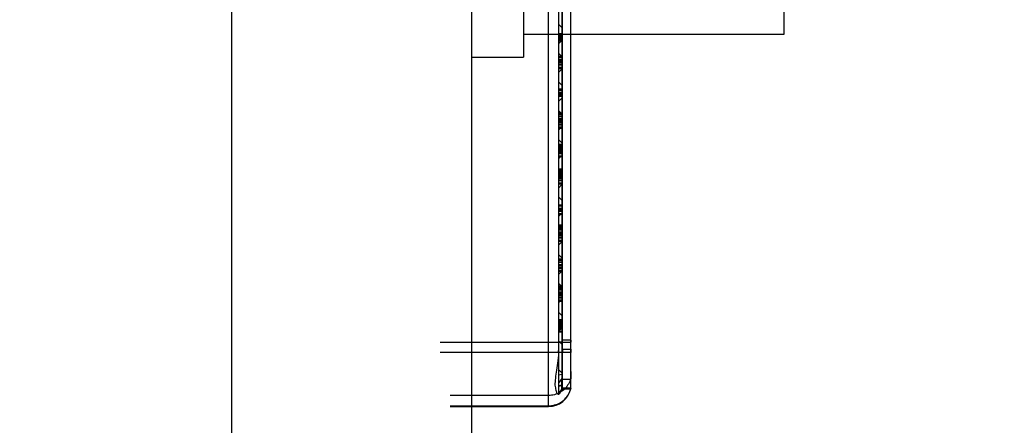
# Model space of a CAD drawing. Header units: millimetres. Extents: x 2423 to 7028, y 909 to 2460.
# Tile 36 of 60: x 6370 to 6417, y 1438 to 1458. Entities that reach past the tile are written whole.
import ezdxf

# ---------------------------------------------------------------- set-up
doc = ezdxf.new("R2010")
doc.units = ezdxf.units.MM
doc.layers.add('DIM', color=2, linetype='Continuous')
doc.dimstyles.get("Standard").update_dxf_attribs({"dimscale": 6, "dimtxt": 5, "dimasz": 3, "dimexe": 0.18, "dimexo": 0.0625, "dimgap": 0.8, "dimtad": 1, "dimtoh": 1, "dimdec": 1, "dimzin": 0, "dimdsep": 46, "dimtxsty": 'Standard', "dimcen": 0.09, "dimclrd": 256, "dimclre": 256, "dimclrt": 256, "dimadec": 0, "dimazin": 2, "dimtfac": 1, "dimtdec": 1, "dimtofl": 0, "dimtmove": 0, "dimatfit": 3, "dimfxl": 0, "dimtolj": 1, "dimtzin": 0, "dimarcsym": 0})

# ---------------------------------------------------------------- blocks, each defined once
blk = doc.blocks.new('*D20')
at = {"layer": 'Defpoints', "color": 0}
for p in [(6316.551, 1744.326), (6554.503, 1744.326), (6316.551, 1242.326)]:
    blk.add_point(p, dxfattribs=at)
at = {"layer": 'DIM', "lineweight": -2}
for p, q in [((6316.926, 1744.326), (6555.583, 1744.326)), ((6554.503, 1260.326), (6554.503, 1726.326)), ((6316.926, 1242.326), (6555.583, 1242.326))]:
    blk.add_line(p, q, dxfattribs=at)
at = {"layer": 'DIM'}
for points in [[(6551.503, 1726.326), (6557.503, 1726.326), (6554.503, 1744.326)], [(6551.503, 1260.326), (6557.503, 1260.326), (6554.503, 1242.326)]]:
    blk.add_solid(points, dxfattribs=at)
at = {"layer": 'DIM', "insert": (6534.703, 1493.326), "char_height": 30, "attachment_point": 5, "rotation": 90}
blk.add_mtext('\\A1;502.0', dxfattribs=at)

msp = doc.modelspace()

# ---------------------------------------------------------------- linework, layer by layer
for p, q in [((6380.051, 1715.476), (6380.051, 1270.476)), ((6391.551, 1715.476), (6391.551, 1270.476)), ((6394.051, 1491.826), (6394.051, 1455.826)), ((6406.551, 1456.926), (6406.551, 1490.726)), ((6395.249, 1439.076), (6395.249, 1477.576)), ((6395.751, 1439.776), (6395.751, 1476.876)), ((6395.896, 1476.568), (6395.896, 1440.083)), ((6395.912, 1476.69), (6395.912, 1439.961)), ((6396.326, 1439.961), (6396.326, 1476.69)), ((6395.741, 1442.076), (6395.741, 1474.576)), ((6395.751, 1457.401), (6395.896, 1457.256)), ((6394.051, 1456.926), (6406.551, 1456.926)), ((6395.896, 1456.947), (6395.751, 1456.947)), ((6395.896, 1456.932), (6395.751, 1456.932)), ((6395.896, 1456.927), (6395.751, 1456.927)), ((6395.896, 1456.922), (6395.751, 1456.922)), ((6395.896, 1456.9), (6395.751, 1456.9)), ((6395.896, 1456.889), (6395.751, 1456.889)), ((6395.896, 1456.882), (6395.751, 1456.882)), ((6395.896, 1456.86), (6395.751, 1456.86)), ((6395.896, 1456.83), (6395.751, 1456.83)), ((6395.751, 1456.83), (6395.751, 1456.8)), ((6395.751, 1456.799), (6395.896, 1456.799)), ((6395.896, 1456.784), (6395.751, 1456.784)), ((6395.896, 1456.784), (6395.751, 1456.784)), ((6395.896, 1456.783), (6395.751, 1456.783)), ((6395.896, 1456.783), (6395.751, 1456.783)), ((6395.751, 1456.783), (6395.751, 1456.754)), ((6395.896, 1456.782), (6395.751, 1456.782)), ((6395.896, 1456.777), (6395.751, 1456.777)), ((6395.896, 1456.74), (6395.751, 1456.74)), ((6395.896, 1456.713), (6395.751, 1456.713)), ((6395.896, 1456.699), (6395.751, 1456.699)), ((6395.896, 1456.784), (6395.896, 1456.815)), ((6395.896, 1456.74), (6395.896, 1456.769)), ((6395.896, 1456.678), (6395.751, 1456.678)), ((6395.896, 1456.678), (6395.751, 1456.678)), ((6395.896, 1456.666), (6395.751, 1456.666)), ((6395.896, 1456.664), (6395.751, 1456.664)), ((6395.751, 1456.481), (6395.896, 1456.626)), ((6395.896, 1456.62), (6395.751, 1456.62)), ((6395.896, 1456.617), (6395.751, 1456.617)), ((6395.751, 1456.616), (6395.896, 1456.616)), ((6391.551, 1455.826), (6394.051, 1455.826)), ((6395.751, 1456.001), (6395.896, 1455.856)), ((6395.896, 1455.864), (6395.751, 1455.864)), ((6395.751, 1455.861), (6395.896, 1455.861)), ((6395.896, 1455.853), (6395.751, 1455.853)), ((6395.896, 1455.842), (6395.751, 1455.842)), ((6395.896, 1455.839), (6395.751, 1455.839)), ((6395.896, 1455.832), (6395.751, 1455.832)), ((6395.896, 1455.831), (6395.751, 1455.831)), ((6395.896, 1455.817), (6395.751, 1455.817)), ((6395.896, 1455.709), (6395.751, 1455.709)), ((6395.751, 1455.699), (6395.896, 1455.699)), ((6395.896, 1455.698), (6395.751, 1455.698)), ((6395.896, 1455.684), (6395.751, 1455.684)), ((6395.896, 1455.678), (6395.751, 1455.678)), ((6395.896, 1455.675), (6395.751, 1455.675)), ((6395.896, 1455.605), (6395.751, 1455.605)), ((6395.896, 1455.604), (6395.751, 1455.604)), ((6395.896, 1455.593), (6395.751, 1455.593)), ((6395.896, 1455.592), (6395.751, 1455.592)), ((6395.751, 1455.589), (6395.896, 1455.589)), ((6395.751, 1455.569), (6395.896, 1455.569)), ((6395.896, 1455.558), (6395.751, 1455.558)), ((6395.896, 1455.546), (6395.751, 1455.546)), ((6395.896, 1455.538), (6395.751, 1455.538)), ((6395.896, 1455.461), (6395.751, 1455.461)), ((6395.896, 1455.439), (6395.751, 1455.439)), ((6395.896, 1455.438), (6395.751, 1455.438)), ((6395.896, 1455.334), (6395.751, 1455.334)), ((6395.896, 1455.326), (6395.751, 1455.326)), ((6395.896, 1455.316), (6395.751, 1455.316)), ((6395.896, 1455.296), (6395.751, 1455.296)), ((6395.896, 1455.291), (6395.751, 1455.291)), ((6395.896, 1455.287), (6395.751, 1455.287)), ((6395.896, 1455.278), (6395.751, 1455.278)), ((6395.896, 1455.276), (6395.751, 1455.276)), ((6395.896, 1455.275), (6395.751, 1455.275)), ((6395.751, 1455.111), (6395.896, 1455.256)), ((6395.751, 1454.631), (6395.896, 1454.486)), ((6395.896, 1454.295), (6395.751, 1454.295)), ((6395.896, 1454.271), (6395.751, 1454.271)), ((6395.896, 1454.247), (6395.751, 1454.247)), ((6395.896, 1454.246), (6395.751, 1454.246)), ((6395.751, 1454.243), (6395.896, 1454.243)), ((6395.896, 1454.231), (6395.751, 1454.231)), ((6395.896, 1454.128), (6395.751, 1454.128)), ((6395.896, 1454.127), (6395.751, 1454.127)), ((6395.751, 1454.115), (6395.896, 1454.115)), ((6395.751, 1454.082), (6395.751, 1454.112)), ((6395.896, 1454.11), (6395.751, 1454.11)), ((6395.896, 1454.094), (6395.751, 1454.094)), ((6395.751, 1454.054), (6395.751, 1454.094)), ((6395.896, 1454.082), (6395.751, 1454.082)), ((6395.896, 1454.081), (6395.751, 1454.081)), ((6395.751, 1454.081), (6395.751, 1454.053)), ((6395.896, 1454.064), (6395.751, 1454.064)), ((6395.896, 1454.054), (6395.751, 1454.054)), ((6395.896, 1454.038), (6395.751, 1454.038)), ((6395.896, 1454.032), (6395.751, 1454.032)), ((6395.896, 1454.021), (6395.751, 1454.021)), ((6395.896, 1454.011), (6395.751, 1454.011)), ((6395.896, 1453.978), (6395.751, 1453.978)), ((6395.896, 1453.964), (6395.751, 1453.964)), ((6395.751, 1453.962), (6395.896, 1453.962)), ((6395.896, 1454.128), (6395.896, 1454.097)), ((6395.896, 1454.094), (6395.896, 1454.054)), ((6395.896, 1454.038), (6395.896, 1454.067)), ((6395.751, 1453.711), (6395.896, 1453.856)), ((6395.751, 1453.261), (6395.896, 1453.116)), ((6395.896, 1453.14), (6395.751, 1453.14)), ((6395.896, 1453.139), (6395.751, 1453.139)), ((6395.896, 1453.128), (6395.751, 1453.128)), ((6395.896, 1453.127), (6395.751, 1453.127)), ((6395.751, 1453.124), (6395.896, 1453.124)), ((6395.751, 1453.104), (6395.896, 1453.104)), ((6395.896, 1453.093), (6395.751, 1453.093)), ((6395.896, 1453.081), (6395.751, 1453.081)), ((6395.896, 1453.073), (6395.751, 1453.073)), ((6395.896, 1452.996), (6395.751, 1452.996)), ((6395.896, 1452.974), (6395.751, 1452.974)), ((6395.896, 1452.973), (6395.751, 1452.973)), ((6395.896, 1452.869), (6395.751, 1452.869)), ((6395.896, 1452.861), (6395.751, 1452.861)), ((6395.896, 1452.851), (6395.751, 1452.851)), ((6395.896, 1452.831), (6395.751, 1452.831)), ((6395.896, 1452.826), (6395.751, 1452.826)), ((6395.896, 1452.822), (6395.751, 1452.822)), ((6395.896, 1452.813), (6395.751, 1452.813)), ((6395.896, 1452.811), (6395.751, 1452.811)), ((6395.896, 1452.81), (6395.751, 1452.81)), ((6395.896, 1452.74), (6395.751, 1452.74)), ((6395.896, 1452.739), (6395.751, 1452.739)), ((6395.896, 1452.727), (6395.751, 1452.727)), ((6395.896, 1452.727), (6395.751, 1452.727)), ((6395.751, 1452.723), (6395.896, 1452.723)), ((6395.751, 1452.704), (6395.896, 1452.704)), ((6395.896, 1452.693), (6395.751, 1452.693)), ((6395.896, 1452.681), (6395.751, 1452.681)), ((6395.896, 1452.673), (6395.751, 1452.673)), ((6395.896, 1452.595), (6395.751, 1452.595)), ((6395.896, 1452.574), (6395.751, 1452.574)), ((6395.896, 1452.573), (6395.751, 1452.573)), ((6395.751, 1452.341), (6395.896, 1452.486)), ((6395.896, 1452.469), (6395.751, 1452.469)), ((6395.896, 1452.461), (6395.751, 1452.461)), ((6395.896, 1452.451), (6395.751, 1452.451)), ((6395.896, 1452.431), (6395.751, 1452.431)), ((6395.896, 1452.425), (6395.751, 1452.425)), ((6395.896, 1452.422), (6395.751, 1452.422)), ((6395.896, 1452.412), (6395.751, 1452.412)), ((6395.896, 1452.41), (6395.751, 1452.41)), ((6395.896, 1452.41), (6395.751, 1452.41)), ((6395.751, 1451.861), (6395.896, 1451.716)), ((6395.896, 1451.642), (6395.751, 1451.642)), ((6395.896, 1451.606), (6395.751, 1451.606)), ((6395.896, 1451.598), (6395.751, 1451.598)), ((6395.896, 1451.595), (6395.751, 1451.595)), ((6395.896, 1451.569), (6395.751, 1451.569)), ((6395.751, 1451.569), (6395.751, 1451.541)), ((6395.896, 1451.567), (6395.751, 1451.567)), ((6395.896, 1451.541), (6395.751, 1451.541)), ((6395.896, 1451.525), (6395.751, 1451.525)), ((6395.896, 1451.524), (6395.751, 1451.524)), ((6395.896, 1451.541), (6395.896, 1451.569)), ((6395.896, 1451.477), (6395.751, 1451.477)), ((6395.896, 1451.476), (6395.751, 1451.476)), ((6395.896, 1451.475), (6395.751, 1451.475)), ((6395.896, 1451.43), (6395.751, 1451.43)), ((6395.896, 1451.418), (6395.751, 1451.418)), ((6395.896, 1451.385), (6395.751, 1451.385)), ((6395.896, 1451.383), (6395.751, 1451.383)), ((6395.896, 1451.379), (6395.751, 1451.379)), ((6395.896, 1451.359), (6395.751, 1451.359)), ((6395.896, 1451.356), (6395.751, 1451.356)), ((6395.896, 1451.311), (6395.751, 1451.311)), ((6395.896, 1451.242), (6395.751, 1451.242)), ((6395.751, 1451.239), (6395.896, 1451.239)), ((6395.896, 1451.231), (6395.751, 1451.231)), ((6395.896, 1451.22), (6395.751, 1451.22)), ((6395.896, 1451.217), (6395.751, 1451.217)), ((6395.896, 1451.209), (6395.751, 1451.209)), ((6395.896, 1451.209), (6395.751, 1451.209)), ((6395.896, 1451.195), (6395.751, 1451.195)), ((6395.751, 1450.971), (6395.896, 1451.116)), ((6395.896, 1451.087), (6395.751, 1451.087)), ((6395.896, 1451.076), (6395.751, 1451.076)), ((6395.751, 1451.076), (6395.896, 1451.076)), ((6395.896, 1451.062), (6395.751, 1451.062)), ((6395.896, 1451.056), (6395.751, 1451.056)), ((6395.896, 1451.053), (6395.751, 1451.053)), ((6395.751, 1450.491), (6395.896, 1450.346)), ((6395.896, 1450.463), (6395.751, 1450.463)), ((6395.896, 1450.452), (6395.751, 1450.452)), ((6395.896, 1450.447), (6395.751, 1450.447)), ((6395.896, 1450.416), (6395.751, 1450.416)), ((6395.896, 1450.412), (6395.751, 1450.412)), ((6395.896, 1450.407), (6395.751, 1450.407)), ((6395.751, 1450.375), (6395.751, 1450.407)), ((6395.896, 1450.375), (6395.751, 1450.375)), ((6395.896, 1450.354), (6395.751, 1450.354)), ((6395.896, 1450.342), (6395.751, 1450.342)), ((6395.751, 1450.335), (6395.896, 1450.335)), ((6395.896, 1450.313), (6395.751, 1450.313)), ((6395.896, 1450.31), (6395.751, 1450.31)), ((6395.751, 1450.297), (6395.896, 1450.297)), ((6395.896, 1450.285), (6395.751, 1450.285)), ((6395.896, 1450.282), (6395.751, 1450.282)), ((6395.751, 1450.266), (6395.896, 1450.266)), ((6395.751, 1450.264), (6395.896, 1450.264)), ((6395.896, 1450.249), (6395.751, 1450.249)), ((6395.751, 1450.249), (6395.751, 1450.242)), ((6395.896, 1450.242), (6395.751, 1450.242)), ((6395.751, 1450.205), (6395.751, 1450.242)), ((6395.896, 1450.215), (6395.751, 1450.215)), ((6395.896, 1450.205), (6395.751, 1450.205)), ((6395.896, 1450.203), (6395.751, 1450.203)), ((6395.751, 1450.15), (6395.896, 1450.15)), ((6395.896, 1450.149), (6395.751, 1450.149)), ((6395.896, 1450.148), (6395.751, 1450.148)), ((6395.751, 1450.143), (6395.896, 1450.143)), ((6395.896, 1450.132), (6395.751, 1450.132)), ((6395.896, 1450.407), (6395.896, 1450.375)), ((6395.896, 1450.215), (6395.896, 1450.249)), ((6395.896, 1450.215), (6395.896, 1450.215)), ((6395.896, 1450.063), (6395.751, 1450.063)), ((6395.896, 1450.062), (6395.751, 1450.062)), ((6395.896, 1450.05), (6395.751, 1450.05)), ((6395.896, 1450.05), (6395.751, 1450.05)), ((6395.751, 1450.046), (6395.896, 1450.046)), ((6395.751, 1450.026), (6395.896, 1450.026)), ((6395.896, 1450.015), (6395.751, 1450.015)), ((6395.896, 1450.004), (6395.751, 1450.004)), ((6395.896, 1449.995), (6395.751, 1449.995)), ((6395.896, 1449.918), (6395.751, 1449.918)), ((6395.896, 1449.896), (6395.751, 1449.896)), ((6395.896, 1449.895), (6395.751, 1449.895)), ((6395.896, 1449.792), (6395.751, 1449.792)), ((6395.896, 1449.784), (6395.751, 1449.784)), ((6395.896, 1449.774), (6395.751, 1449.774)), ((6395.896, 1449.753), (6395.751, 1449.753)), ((6395.896, 1449.748), (6395.751, 1449.748)), ((6395.896, 1449.745), (6395.751, 1449.745)), ((6395.896, 1449.735), (6395.751, 1449.735)), ((6395.896, 1449.733), (6395.751, 1449.733)), ((6395.896, 1449.732), (6395.751, 1449.732)), ((6395.751, 1449.571), (6395.896, 1449.716)), ((6395.751, 1449.121), (6395.896, 1448.976)), ((6395.896, 1448.731), (6395.751, 1448.731)), ((6395.751, 1448.728), (6395.896, 1448.728)), ((6395.896, 1448.72), (6395.751, 1448.72)), ((6395.896, 1448.709), (6395.751, 1448.709)), ((6395.896, 1448.706), (6395.751, 1448.706)), ((6395.896, 1448.698), (6395.751, 1448.698)), ((6395.896, 1448.698), (6395.751, 1448.698)), ((6395.896, 1448.684), (6395.751, 1448.684)), ((6395.896, 1448.576), (6395.751, 1448.576)), ((6395.896, 1448.565), (6395.751, 1448.565)), ((6395.751, 1448.565), (6395.896, 1448.565)), ((6395.896, 1448.551), (6395.751, 1448.551)), ((6395.896, 1448.545), (6395.751, 1448.545)), ((6395.896, 1448.542), (6395.751, 1448.542)), ((6395.896, 1448.472), (6395.751, 1448.472)), ((6395.751, 1448.469), (6395.896, 1448.469)), ((6395.896, 1448.461), (6395.751, 1448.461)), ((6395.896, 1448.451), (6395.751, 1448.451)), ((6395.896, 1448.447), (6395.751, 1448.447)), ((6395.896, 1448.44), (6395.751, 1448.44)), ((6395.896, 1448.44), (6395.751, 1448.44)), ((6395.896, 1448.425), (6395.751, 1448.425)), ((6395.751, 1448.201), (6395.896, 1448.346)), ((6395.896, 1448.317), (6395.751, 1448.317)), ((6395.751, 1448.307), (6395.896, 1448.307)), ((6395.896, 1448.306), (6395.751, 1448.306)), ((6395.896, 1448.292), (6395.751, 1448.292)), ((6395.896, 1448.286), (6395.751, 1448.286)), ((6395.896, 1448.283), (6395.751, 1448.283)), ((6395.896, 1447.779), (6395.751, 1447.779)), ((6395.896, 1447.777), (6395.751, 1447.777)), ((6395.896, 1447.776), (6395.751, 1447.776)), ((6395.896, 1447.764), (6395.751, 1447.764)), ((6395.751, 1447.763), (6395.896, 1447.763)), ((6395.751, 1447.721), (6395.896, 1447.576)), ((6395.896, 1447.679), (6395.751, 1447.679)), ((6395.896, 1447.668), (6395.751, 1447.668)), ((6395.896, 1447.657), (6395.751, 1447.657)), ((6395.896, 1447.644), (6395.751, 1447.644)), ((6395.896, 1447.632), (6395.751, 1447.632)), ((6395.896, 1447.567), (6395.751, 1447.567)), ((6395.751, 1447.561), (6395.896, 1447.561)), ((6395.896, 1447.542), (6395.751, 1447.542)), ((6395.896, 1447.527), (6395.751, 1447.527)), ((6395.896, 1447.434), (6395.751, 1447.434)), ((6395.896, 1447.398), (6395.751, 1447.398)), ((6395.896, 1447.386), (6395.751, 1447.386)), ((6395.751, 1447.384), (6395.896, 1447.384)), ((6395.896, 1447.314), (6395.751, 1447.314)), ((6395.896, 1447.313), (6395.751, 1447.313)), ((6395.896, 1447.302), (6395.751, 1447.302)), ((6395.896, 1447.301), (6395.751, 1447.301)), ((6395.751, 1447.297), (6395.896, 1447.297)), ((6395.751, 1447.278), (6395.896, 1447.278)), ((6395.896, 1447.267), (6395.751, 1447.267)), ((6395.896, 1447.255), (6395.751, 1447.255)), ((6395.896, 1447.247), (6395.751, 1447.247)), ((6395.896, 1447.17), (6395.751, 1447.17)), ((6395.896, 1447.148), (6395.751, 1447.148)), ((6395.896, 1447.147), (6395.751, 1447.147)), ((6395.896, 1447.043), (6395.751, 1447.043)), ((6395.896, 1447.035), (6395.751, 1447.035)), ((6395.896, 1447.025), (6395.751, 1447.025)), ((6395.896, 1447.005), (6395.751, 1447.005)), ((6395.896, 1447), (6395.751, 1447)), ((6395.896, 1446.996), (6395.751, 1446.996)), ((6395.896, 1446.987), (6395.751, 1446.987)), ((6395.896, 1446.985), (6395.751, 1446.985)), ((6395.896, 1446.984), (6395.751, 1446.984)), ((6395.751, 1446.831), (6395.896, 1446.976)), ((6395.751, 1446.351), (6395.896, 1446.206)), ((6395.896, 1446.149), (6395.751, 1446.149)), ((6395.896, 1446.148), (6395.751, 1446.148)), ((6395.896, 1446.136), (6395.751, 1446.136)), ((6395.896, 1446.136), (6395.751, 1446.136)), ((6395.751, 1446.132), (6395.896, 1446.132)), ((6395.751, 1446.112), (6395.896, 1446.112)), ((6395.896, 1446.102), (6395.751, 1446.102)), ((6395.896, 1446.09), (6395.751, 1446.09)), ((6395.896, 1446.081), (6395.751, 1446.081)), ((6395.896, 1446.004), (6395.751, 1446.004)), ((6395.896, 1445.983), (6395.751, 1445.983)), ((6395.896, 1445.981), (6395.751, 1445.981)), ((6395.896, 1445.878), (6395.751, 1445.878)), ((6395.896, 1445.87), (6395.751, 1445.87)), ((6395.896, 1445.86), (6395.751, 1445.86)), ((6395.896, 1445.84), (6395.751, 1445.84)), ((6395.896, 1445.834), (6395.751, 1445.834)), ((6395.896, 1445.831), (6395.751, 1445.831)), ((6395.896, 1445.821), (6395.751, 1445.821)), ((6395.896, 1445.819), (6395.751, 1445.819)), ((6395.896, 1445.818), (6395.751, 1445.818)), ((6395.896, 1445.749), (6395.751, 1445.749)), ((6395.751, 1445.746), (6395.896, 1445.746)), ((6395.896, 1445.738), (6395.751, 1445.738)), ((6395.896, 1445.727), (6395.751, 1445.727)), ((6395.896, 1445.724), (6395.751, 1445.724)), ((6395.896, 1445.716), (6395.751, 1445.716)), ((6395.896, 1445.716), (6395.751, 1445.716)), ((6395.896, 1445.701), (6395.751, 1445.701)), ((6395.896, 1445.594), (6395.751, 1445.594)), ((6395.896, 1445.583), (6395.751, 1445.583)), ((6395.751, 1445.583), (6395.896, 1445.583)), ((6395.751, 1445.431), (6395.896, 1445.576)), ((6395.896, 1445.569), (6395.751, 1445.569)), ((6395.896, 1445.563), (6395.751, 1445.563)), ((6395.896, 1445.56), (6395.751, 1445.56)), ((6395.751, 1444.981), (6395.896, 1444.836)), ((6395.896, 1444.843), (6395.751, 1444.843)), ((6395.751, 1444.842), (6395.896, 1444.842)), ((6395.896, 1444.842), (6395.751, 1444.842)), ((6395.896, 1444.833), (6395.751, 1444.833)), ((6395.896, 1444.808), (6395.751, 1444.808)), ((6395.896, 1444.806), (6395.751, 1444.806)), ((6395.896, 1444.801), (6395.751, 1444.801)), ((6395.896, 1444.8), (6395.751, 1444.8)), ((6395.751, 1444.799), (6395.896, 1444.799)), ((6395.896, 1444.793), (6395.751, 1444.793)), ((6395.896, 1444.791), (6395.751, 1444.791)), ((6395.751, 1444.783), (6395.896, 1444.783)), ((6395.896, 1444.738), (6395.751, 1444.738)), ((6395.896, 1444.699), (6395.751, 1444.699)), ((6395.896, 1444.695), (6395.751, 1444.695)), ((6395.751, 1444.681), (6395.896, 1444.681)), ((6395.751, 1444.68), (6395.896, 1444.68)), ((6395.896, 1444.566), (6395.751, 1444.566)), ((6395.896, 1444.536), (6395.751, 1444.536)), ((6395.896, 1444.535), (6395.751, 1444.535)), ((6395.896, 1444.534), (6395.751, 1444.534)), ((6395.751, 1444.529), (6395.896, 1444.529)), ((6395.751, 1444.521), (6395.896, 1444.521)), ((6395.896, 1444.519), (6395.751, 1444.519)), ((6395.896, 1444.449), (6395.751, 1444.449)), ((6395.896, 1444.448), (6395.751, 1444.448)), ((6395.896, 1444.436), (6395.751, 1444.436)), ((6395.896, 1444.436), (6395.751, 1444.436)), ((6395.751, 1444.432), (6395.896, 1444.432)), ((6395.751, 1444.413), (6395.896, 1444.413)), ((6395.896, 1444.402), (6395.751, 1444.402)), ((6395.896, 1444.39), (6395.751, 1444.39)), ((6395.896, 1444.382), (6395.751, 1444.382)), ((6395.896, 1444.304), (6395.751, 1444.304)), ((6395.896, 1444.283), (6395.751, 1444.283)), ((6395.896, 1444.282), (6395.751, 1444.282)), ((6395.751, 1444.061), (6395.896, 1444.206)), ((6395.896, 1444.178), (6395.751, 1444.178)), ((6395.896, 1444.17), (6395.751, 1444.17)), ((6395.896, 1444.16), (6395.751, 1444.16)), ((6395.896, 1444.14), (6395.751, 1444.14)), ((6395.896, 1444.134), (6395.751, 1444.134)), ((6395.896, 1444.131), (6395.751, 1444.131)), ((6395.896, 1444.121), (6395.751, 1444.121)), ((6395.896, 1444.119), (6395.751, 1444.119)), ((6395.896, 1444.119), (6395.751, 1444.119)), ((6395.751, 1443.581), (6395.896, 1443.436)), ((6395.896, 1443.238), (6395.751, 1443.238)), ((6395.896, 1443.227), (6395.751, 1443.227)), ((6395.896, 1443.222), (6395.751, 1443.222)), ((6395.896, 1443.19), (6395.751, 1443.19)), ((6395.896, 1443.187), (6395.751, 1443.187)), ((6395.896, 1443.182), (6395.751, 1443.182)), ((6395.751, 1443.15), (6395.751, 1443.182)), ((6395.896, 1443.15), (6395.751, 1443.15)), ((6395.896, 1443.129), (6395.751, 1443.129)), ((6395.896, 1443.116), (6395.751, 1443.116)), ((6395.751, 1443.11), (6395.896, 1443.11)), ((6395.896, 1443.087), (6395.751, 1443.087)), ((6395.896, 1443.085), (6395.751, 1443.085)), ((6395.751, 1443.072), (6395.896, 1443.072)), ((6395.896, 1443.06), (6395.751, 1443.06)), ((6395.896, 1443.057), (6395.751, 1443.057)), ((6395.751, 1443.041), (6395.896, 1443.041)), ((6395.751, 1443.039), (6395.896, 1443.039)), ((6395.896, 1443.024), (6395.751, 1443.024)), ((6395.751, 1443.024), (6395.751, 1443.017)), ((6395.896, 1443.017), (6395.751, 1443.017)), ((6395.751, 1442.98), (6395.751, 1443.017)), ((6395.896, 1443.182), (6395.896, 1443.15)), ((6395.896, 1442.99), (6395.896, 1443.024)), ((6395.896, 1442.99), (6395.751, 1442.99)), ((6395.896, 1442.98), (6395.751, 1442.98)), ((6395.896, 1442.977), (6395.751, 1442.977)), ((6395.751, 1442.925), (6395.896, 1442.925)), ((6395.896, 1442.923), (6395.751, 1442.923)), ((6395.896, 1442.923), (6395.751, 1442.923)), ((6395.751, 1442.918), (6395.896, 1442.918)), ((6395.896, 1442.907), (6395.751, 1442.907)), ((6395.896, 1442.837), (6395.751, 1442.837)), ((6395.751, 1442.691), (6395.896, 1442.836)), ((6395.751, 1442.834), (6395.896, 1442.834)), ((6395.896, 1442.827), (6395.751, 1442.827)), ((6395.896, 1442.816), (6395.751, 1442.816)), ((6395.896, 1442.813), (6395.751, 1442.813)), ((6395.896, 1442.805), (6395.751, 1442.805)), ((6395.896, 1442.805), (6395.751, 1442.805)), ((6395.896, 1442.79), (6395.751, 1442.79)), ((6395.896, 1442.682), (6395.751, 1442.682)), ((6395.896, 1442.672), (6395.751, 1442.672)), ((6395.751, 1442.672), (6395.896, 1442.672)), ((6395.896, 1442.657), (6395.751, 1442.657)), ((6395.896, 1442.651), (6395.751, 1442.651)), ((6395.896, 1442.649), (6395.751, 1442.649)), ((6395.896, 1442.99), (6395.896, 1442.989)), ((6390.051, 1442.17), (6396.326, 1442.17)), ((6395.751, 1442.076), (6395.741, 1442.076)), ((6395.751, 1442.211), (6395.896, 1442.066)), ((6395.751, 1442.186), (6395.896, 1442.186)), ((6396.326, 1442.258), (6395.912, 1442.258)), ((6396.326, 1441.676), (6390.051, 1441.676)), ((6395.747, 1441.841), (6395.751, 1441.841)), ((6395.912, 1441.826), (6396.326, 1441.826)), ((6395.751, 1440.841), (6395.896, 1440.696)), ((6395.896, 1440.62), (6395.751, 1440.58)), ((6395.751, 1440.212), (6395.751, 1440.243)), ((6395.89, 1440.387), (6396.312, 1440.387)), ((6395.89, 1439.955), (6395.89, 1440.387)), ((6396.312, 1440.387), (6396.312, 1439.955)), ((6395.896, 1440.11), (6395.751, 1440.071)), ((6395.896, 1440.083), (6395.751, 1440.043)), ((6395.751, 1439.798), (6395.751, 1439.811)), ((6396.312, 1439.955), (6395.89, 1439.955)), ((6395.9, 1439.926), (6396.318, 1439.926)), ((6395.249, 1439.609), (6390.526, 1439.609)), ((6390.526, 1439.115), (6395.249, 1439.115)), ((6390.526, 1439.076), (6395.249, 1439.076))]:
    msp.add_line(p, q)
for points in [[(6395.894, 1439.931), (6395.892, 1439.936), (6395.89, 1439.944), (6395.89, 1439.955)], [(6395.9, 1439.926), (6395.898, 1439.926), (6395.896, 1439.928), (6395.894, 1439.931)], [(6395.906, 1439.934), (6395.904, 1439.929), (6395.902, 1439.927), (6395.9, 1439.926)], [(6396.312, 1439.955), (6396.313, 1439.944), (6396.314, 1439.936), (6396.315, 1439.931)], [(6396.315, 1439.931), (6396.316, 1439.928), (6396.317, 1439.926), (6396.318, 1439.926)], [(6396.318, 1439.926), (6396.32, 1439.927), (6396.321, 1439.929), (6396.322, 1439.934)]]:
    msp.add_lwpolyline(points)
for centre, radius, start, end in [((6401.562, 1442.258), 5.65, 180.0018, 180.8972), ((6405.497, 1442.258), 9.171, 180.001, 180.5526), ((6401.663, 1441.827), 5.75, 180.0089, 181.5037), ((6405.648, 1441.827), 9.322, 180.0051, 180.9271), ((6395.262, 1440.696), 0.688, 315.293, 336.4254), ((6395.249, 1440.176), 1.1, 270, 347.295), ((6395.249, 1440.176), 0.7, 313.4489, 339.7813), ((6395.261, 1440.203), 0.689, 314.8707, 336.754), ((6395.251, 1439.776), 0.5, 354.1509, 0)]:
    msp.add_arc(centre, radius, start, end)
for points, knots in [([(6395.731, 1441.676), (6395.734, 1441.719), (6395.738, 1441.807), (6395.741, 1441.94), (6395.741, 1442.03), (6395.741, 1442.076)], [0, 0, 0, 0, 0.325679, 0.658976, 1, 1, 1, 1]), ([(6395.747, 1441.841), (6395.746, 1441.879), (6395.744, 1441.953), (6395.742, 1442.062), (6395.741, 1442.134), (6395.741, 1442.17)], [0, 0, 0, 0, 0.343005, 0.676349, 1, 1, 1, 1]), ([(6395.731, 1441.676), (6395.719, 1441.505), (6395.689, 1441.185), (6395.622, 1440.741), (6395.566, 1440.365), (6395.55, 1440.062), (6395.612, 1439.835), (6395.645, 1439.721), (6395.717, 1439.655), (6395.731, 1439.668)], [0, 0, 0, 0, 0.248481, 0.465064, 0.650379, 0.798236, 0.906049, 0.973496, 1, 1, 1, 1]), ([(6395.751, 1441.436), (6395.751, 1441.479), (6395.751, 1441.568), (6395.75, 1441.703), (6395.748, 1441.794), (6395.747, 1441.841)], [0, 0, 0, 0, 0.32031, 0.65364, 1, 1, 1, 1]), ([(6395.893, 1440.42), (6395.896, 1440.447), (6395.902, 1440.512), (6395.908, 1440.624), (6395.911, 1440.71), (6395.912, 1440.757)], [0, 0, 0, 0, 0.242202, 0.577451, 1, 1, 1, 1]), ([(6396.326, 1440.757), (6396.325, 1440.71), (6396.324, 1440.625), (6396.32, 1440.512), (6396.316, 1440.447), (6396.314, 1440.42)], [0, 0, 0, 0, 0.422437, 0.757876, 1, 1, 1, 1]), ([(6396.314, 1440.42), (6396.29, 1440.328), (6396.216, 1440.15), (6396.04, 1439.921), (6395.808, 1439.745), (6395.539, 1439.634), (6395.346, 1439.609), (6395.249, 1439.609)], [0, 0, 0, 0, 0.198618, 0.397922, 0.598023, 0.798812, 1, 1, 1, 1]), ([(6395.249, 1439.115), (6395.346, 1439.115), (6395.54, 1439.141), (6395.81, 1439.252), (6396.041, 1439.429), (6396.218, 1439.659), (6396.291, 1439.838), (6396.315, 1439.931)], [0, 0, 0, 0, 0.201192, 0.401984, 0.602083, 0.801385, 1, 1, 1, 1]), ([(6395.747, 1439.714), (6395.748, 1439.723), (6395.75, 1439.742), (6395.751, 1439.77), (6395.751, 1439.789), (6395.751, 1439.798)], [0, 0, 0, 0, 0.338187, 0.666984, 1, 1, 1, 1])]:
    msp.add_open_spline(points, degree=3, knots=knots)
for points in [[(6395.89, 1440.387), (6395.89, 1440.398), (6395.891, 1440.409), (6395.893, 1440.42)], [(6396.314, 1440.42), (6396.313, 1440.409), (6396.312, 1440.398), (6396.312, 1440.387)], [(6395.912, 1439.961), (6395.911, 1439.952), (6395.909, 1439.943), (6395.906, 1439.934)], [(6396.322, 1439.934), (6396.324, 1439.943), (6396.325, 1439.952), (6396.326, 1439.961)], [(6395.731, 1439.668), (6395.738, 1439.674), (6395.742, 1439.684), (6395.743, 1439.693)]]:
    msp.add_open_spline(points, degree=3)

# ---------------------------------------------------------------- dimensions: what is measured, and where the dimension line sits
at = {"layer": 'DIM'}
dim = msp.add_linear_dim(base=(6554.503, 1744.326), p1=(6316.551, 1242.326), p2=(6316.551, 1744.326), angle=90, dimstyle='Standard', dxfattribs=at)
dim.commit()
dim.dimension.update_dxf_attribs({"geometry": '*D20', "text_midpoint": (6534.703, 1493.326)})

doc.saveas('drawing.dxf')
